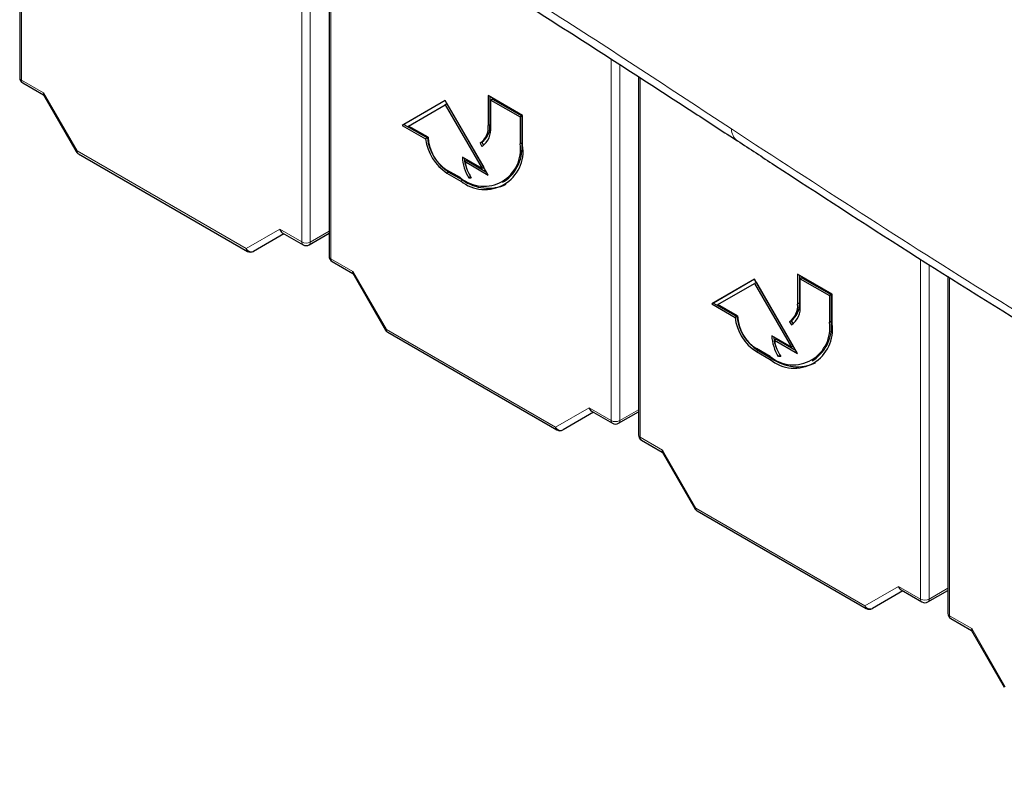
# Paper-space layout 'Blatt2' of a CAD drawing. Header units: millimetres. Extents: x 5 to 418, y 2 to 292.
# Tile 3 of 63: x 106 to 127, y 109 to 124. Entities that reach past the tile are written whole.
import ezdxf

# ---------------------------------------------------------------- set-up
doc = ezdxf.new("R2010")
doc.units = ezdxf.units.MM

psp = doc.layouts.new('Blatt2')

# ---------------------------------------------------------------- linework, layer by layer
at = {"color": 7, "linetype": 'Continuous', "lineweight": 25}
for p, q in [((106.462, 130.012), (106.462, 122.925)), ((112.826, 126.338), (112.826, 119.252)), ((119.19, 122.942), (119.19, 115.578)), ((106.525, 122.817), (106.95, 122.572)), ((106.949, 122.575), (107.623, 121.406)), ((116.807, 122.148), (116.1, 122.556)), ((116.1, 122.556), (116.1, 121.944)), ((116.135, 122.536), (116.135, 121.964)), ((115.216, 122.454), (114.332, 121.943)), ((115.216, 122.454), (114.367, 121.964)), ((114.46, 121.931), (115.216, 122.367)), ((116.1, 120.923), (115.216, 122.454)), ((115.251, 122.388), (115.216, 122.367)), ((115.216, 122.367), (115.972, 121.058)), ((115.251, 122.388), (116.007, 121.079)), ((116.188, 122.485), (116.153, 122.464)), ((116.153, 121.913), (116.153, 122.464)), ((116.153, 122.464), (116.754, 122.117)), ((116.188, 122.485), (116.789, 122.138)), ((116.789, 122.138), (116.754, 122.117)), ((116.789, 122.138), (116.789, 121.586)), ((116.807, 121.535), (116.807, 122.148)), ((114.367, 121.964), (114.332, 121.943)), ((114.332, 121.943), (114.812, 121.666)), ((114.367, 121.964), (114.848, 121.687)), ((114.862, 121.699), (114.46, 121.931)), ((116.754, 122.117), (116.754, 121.566)), ((114.848, 121.687), (114.812, 121.666)), ((115.969, 121.598), (115.934, 121.577)), ((115.934, 121.577), (115.971, 121.512)), ((115.969, 121.598), (116.005, 121.535)), ((107.669, 121.361), (111.147, 119.353)), ((115.972, 121.058), (115.569, 121.29)), ((115.657, 121.219), (115.622, 121.199)), ((115.622, 121.199), (116.1, 120.923)), ((115.657, 121.219), (116.064, 120.984)), ((115.534, 120.862), (115.251, 121.025)), ((115.251, 120.964), (115.534, 120.8)), ((115.286, 120.984), (115.569, 120.821)), ((116.007, 121.079), (115.972, 121.058)), ((115.738, 120.887), (115.703, 120.867)), ((115.703, 120.867), (115.751, 120.867)), ((116.396, 120.776), (116.432, 120.797)), ((111.899, 119.715), (111.274, 119.353)), ((111.863, 119.736), (112.291, 119.488)), ((112.416, 119.488), (112.826, 119.725)), ((112.889, 119.143), (113.314, 118.898)), ((113.312, 118.901), (113.987, 117.733)), ((123.171, 118.474), (122.464, 118.882)), ((122.464, 118.882), (122.464, 118.27)), ((121.58, 118.78), (120.696, 118.27)), ((121.58, 118.78), (120.731, 118.29)), ((120.824, 118.257), (121.58, 118.693)), ((122.464, 117.249), (121.58, 118.78)), ((121.615, 118.714), (121.58, 118.693)), ((121.58, 118.693), (122.336, 117.384)), ((121.615, 118.714), (122.371, 117.405)), ((122.499, 118.862), (122.499, 118.29)), ((122.552, 118.811), (122.517, 118.79)), ((122.517, 118.239), (122.517, 118.79)), ((122.517, 118.79), (123.118, 118.443)), ((122.552, 118.811), (123.153, 118.464)), ((125.554, 118.839), (125.554, 111.904)), ((120.731, 118.29), (120.696, 118.27)), ((120.731, 118.29), (121.212, 118.013)), ((123.153, 118.464), (123.118, 118.443)), ((123.118, 118.443), (123.118, 117.892)), ((123.153, 118.464), (123.153, 117.913)), ((123.171, 117.862), (123.171, 118.474)), ((120.696, 118.27), (121.176, 117.992)), ((121.226, 118.025), (120.824, 118.257)), ((121.212, 118.013), (121.176, 117.992)), ((122.333, 117.924), (122.298, 117.904)), ((122.298, 117.904), (122.335, 117.839)), ((122.333, 117.924), (122.369, 117.862)), ((114.033, 117.687), (117.511, 115.679)), ((122.336, 117.384), (121.933, 117.617)), ((122.021, 117.545), (121.986, 117.525)), ((121.986, 117.525), (122.464, 117.249)), ((122.021, 117.545), (122.428, 117.31)), ((121.898, 117.188), (121.615, 117.351)), ((121.615, 117.29), (121.898, 117.127)), ((121.65, 117.31), (121.933, 117.147)), ((122.371, 117.405), (122.336, 117.384)), ((122.102, 117.213), (122.067, 117.193)), ((122.067, 117.193), (122.115, 117.193)), ((122.76, 117.102), (122.796, 117.123)), ((118.227, 116.062), (118.655, 115.815)), ((118.78, 115.815), (119.19, 116.051)), ((118.263, 116.041), (117.638, 115.68)), ((119.253, 115.469), (119.678, 115.224)), ((119.676, 115.227), (120.351, 114.059)), ((120.397, 114.013), (123.875, 112.005)), ((124.627, 112.367), (124.002, 112.006)), ((124.591, 112.388), (125.019, 112.141)), ((125.144, 112.141), (125.554, 112.378)), ((125.617, 111.796), (126.042, 111.55)), ((126.04, 111.553), (126.715, 110.385))]:
    psp.add_line(p, q, dxfattribs=at)
at = {"color": 7, "linetype": 'Continuous', "lineweight": 18}
for p, q in [((106.499, 129.99), (106.499, 122.874)), ((112.265, 119.546), (112.265, 126.662)), ((112.44, 126.561), (112.44, 119.545)), ((112.863, 126.317), (112.863, 119.201)), ((118.629, 115.872), (118.629, 123.303)), ((118.804, 123.19), (118.804, 115.871)), ((106.499, 122.874), (106.953, 122.612)), ((119.227, 122.918), (119.227, 115.527)), ((106.953, 122.612), (107.643, 121.418)), ((116.135, 121.964), (116.1, 121.944)), ((116.789, 121.586), (116.754, 121.566)), ((107.643, 121.418), (111.121, 119.41)), ((115.286, 120.984), (115.251, 120.964)), ((115.569, 120.821), (115.534, 120.8)), ((111.121, 119.41), (111.811, 119.808)), ((111.811, 119.808), (112.265, 119.546)), ((112.44, 119.545), (112.826, 119.768)), ((112.863, 119.201), (113.317, 118.938)), ((124.993, 112.198), (124.993, 119.19)), ((113.317, 118.938), (114.007, 117.744)), ((125.168, 119.081), (125.168, 112.197)), ((125.591, 118.817), (125.591, 111.853)), ((122.499, 118.29), (122.464, 118.27)), ((123.153, 117.913), (123.118, 117.892)), ((114.007, 117.744), (117.485, 115.736)), ((121.65, 117.31), (121.615, 117.29)), ((121.933, 117.147), (121.898, 117.127)), ((117.485, 115.736), (118.175, 116.134)), ((118.175, 116.134), (118.629, 115.872)), ((118.804, 115.871), (119.19, 116.094)), ((119.227, 115.527), (119.681, 115.264)), ((119.681, 115.264), (120.371, 114.07)), ((120.371, 114.07), (123.849, 112.062)), ((123.849, 112.062), (124.539, 112.46)), ((124.539, 112.46), (124.993, 112.198)), ((125.168, 112.197), (125.554, 112.42)), ((125.591, 111.853), (126.045, 111.591)), ((126.045, 111.591), (126.735, 110.396))]:
    psp.add_line(p, q, dxfattribs=at)
at = {"color": 7, "linetype": 'Continuous', "lineweight": 25}
for centre, radius, start, end in [((106.587, 122.925), 0.125, 180, 240.0027), ((115.699, 121.904), 0.402, 305.698, 5.6204), ((115.734, 121.925), 0.402, 305.698, 5.6204), ((115.715, 121.87), 0.44, 305.698, 5.6204), ((115.78, 121.782), 0.974, 186.8334, 237.1491), ((115.815, 121.802), 0.974, 186.8334, 237.1491), ((115.707, 121.737), 0.845, 182.6055, 237.3945), ((116.01, 121.445), 0.753, 230.7967, 9.214), ((116.031, 121.41), 0.786, 230.7967, 9.214), ((115.969, 121.482), 0.827, 304.0564, 7.2558), ((107.731, 121.469), 0.125, 210, 240.0027), ((116.403, 121.321), 0.835, 182.1237, 213.0088), ((116.391, 121.337), 0.788, 184.9133, 203.6353), ((116.402, 121.31), 0.787, 188.133, 214.2787), ((116.097, 121.557), 0.905, 234.3824, 294.3071), ((111.21, 119.461), 0.125, 240.0027, 300.0054), ((112.354, 119.597), 0.125, 240.0027, 299.9975), ((112.951, 119.252), 0.125, 180, 240.0027), ((122.098, 118.251), 0.402, 305.698, 5.6204), ((122.063, 118.23), 0.402, 305.698, 5.6204), ((122.079, 118.196), 0.44, 305.698, 5.6204), ((122.143, 118.108), 0.974, 186.8334, 237.1491), ((122.179, 118.129), 0.974, 186.8334, 237.1491), ((122.071, 118.063), 0.845, 182.6055, 237.3945), ((122.374, 117.772), 0.753, 230.7967, 9.214), ((122.333, 117.808), 0.827, 304.0564, 7.2558), ((114.095, 117.795), 0.125, 210, 240.0027), ((122.395, 117.736), 0.786, 230.7967, 9.214), ((122.767, 117.647), 0.835, 182.1237, 213.0088), ((122.755, 117.663), 0.788, 184.9133, 203.6345), ((122.766, 117.636), 0.787, 188.133, 214.2787), ((122.461, 117.883), 0.905, 234.3824, 294.3071), ((117.574, 115.787), 0.125, 240.0027, 300.0054), ((118.718, 115.923), 0.125, 240.0027, 299.9975), ((119.315, 115.578), 0.125, 180, 240.0027), ((120.459, 114.121), 0.125, 210, 240.0027), ((123.938, 112.113), 0.125, 240.0027, 300.0054), ((125.082, 112.249), 0.125, 240.0027, 299.9975), ((125.679, 111.904), 0.125, 180, 240.0027)]:
    psp.add_arc(centre, radius, start, end, dxfattribs=at)
at = {"color": 7, "linetype": 'Continuous', "lineweight": 18}
for centre, radius, start, end in [((106.524, 122.931), 0.0617, 185.0787, 246.2415), ((106.562, 122.868), 0.0628, 174.3177, 234.3701), ((121.407, 121.875), 0.306, 180.7774, 233.9633), ((121.852, 96.796), 28.427, 119.9888, 120.0351), ((107.705, 121.412), 0.0628, 174.3177, 234.3701), ((112.354, 119.717), 0.193, 242.6565, 296.7662), ((112.328, 119.539), 0.0628, 174.3177, 234.3701), ((112.381, 119.537), 0.0595, 305.5752, 7.7049), ((111.226, 119.458), 0.115, 204.6715, 294.7694), ((111.184, 119.404), 0.0628, 174.3177, 234.3701), ((112.888, 119.257), 0.0617, 185.0787, 246.2415), ((112.926, 119.194), 0.0628, 174.3177, 234.3701), ((128.216, 93.122), 28.427, 119.9888, 120.0351), ((114.069, 117.738), 0.0628, 174.3177, 234.3701), ((118.718, 116.043), 0.193, 242.6565, 296.7662), ((118.692, 115.866), 0.0628, 174.3177, 234.3701), ((118.745, 115.863), 0.0595, 305.5752, 7.7049), ((117.59, 115.784), 0.115, 204.6715, 294.7694), ((117.548, 115.73), 0.0628, 174.3177, 234.3701), ((119.252, 115.583), 0.0617, 185.0787, 246.2415), ((119.289, 115.52), 0.0628, 174.3177, 234.3701), ((134.58, 89.449), 28.427, 119.9888, 120.0351), ((120.433, 114.064), 0.0628, 174.3177, 234.3701), ((123.954, 112.11), 0.115, 204.6715, 294.7694), ((123.912, 112.056), 0.0628, 174.3177, 234.3701), ((125.082, 112.369), 0.193, 242.6565, 296.7662), ((125.056, 112.192), 0.0628, 174.3177, 234.3701), ((125.109, 112.189), 0.0595, 305.5752, 7.7049), ((125.616, 111.909), 0.0617, 185.0787, 246.2415), ((125.653, 111.847), 0.0628, 174.3177, 234.3701)]:
    psp.add_arc(centre, radius, start, end, dxfattribs=at)
at = {"color": 7, "linetype": 'Continuous', "lineweight": 25}
for centre, major_axis, ratio, start_param, end_param in [((107.042, 122.663), (0.0912, 0.0912), 0.317888, 2.441094, 3.056612), ((111.899, 119.859), (0, 0.133), 0.717434, 1.963397, 2.748877), ((113.406, 118.989), (0.0912, 0.0912), 0.317888, 2.441094, 3.056612), ((118.263, 116.185), (0, 0.133), 0.717434, 1.963397, 2.748877), ((119.77, 115.315), (0.0912, 0.0912), 0.317888, 2.441094, 3.056612), ((124.627, 112.511), (0, 0.133), 0.717434, 1.963397, 2.748877), ((126.134, 111.642), (0.0912, 0.0912), 0.317888, 2.441094, 3.056612)]:
    psp.add_ellipse(centre, major_axis=major_axis, ratio=ratio, start_param=start_param, end_param=end_param, dxfattribs=at)
at = {"color": 7, "linetype": 'Continuous', "lineweight": 18}
for points, knots in [([(122.707, 128.437), (122.928, 128.294), (124.037, 127.58), (126.957, 125.738), (131.57, 122.962), (137.26, 119.73), (141.195, 117.662), (143.152, 116.634)], [0, 0, 0, 0, 0.034566, 0.172836, 0.44955, 0.726264, 1, 1, 1, 1]), ([(143.571, 115.422), (141.75, 116.367), (138.107, 118.256), (132.907, 121.17), (127.76, 124.203), (124.465, 126.301), (122.747, 127.394)], [0, 0, 0, 0, 0.249913, 0.500043, 0.739376, 1, 1, 1, 1]), ([(116.274, 124.988), (116.636, 124.761), (118.274, 123.737), (119.863, 122.688), (121.101, 121.871)], [0, 0, 0, 0, 0.221238, 1, 1, 1, 1]), ([(121.101, 121.871), (122.877, 120.715), (126.432, 118.403), (131.637, 115.283), (137.221, 112.093), (141.045, 110.079), (143.284, 108.899)], [0, 0, 0, 0, 0.254363, 0.508991, 0.712442, 1, 1, 1, 1])]:
    psp.add_open_spline(points, degree=3, knots=knots, dxfattribs=at)
at = {"color": 7, "linetype": 'Continuous', "lineweight": 25}
for points, knots in [([(122.811, 128.237), (122.858, 128.206), (123.871, 127.541), (125.906, 126.265), (128.917, 124.415), (131.987, 122.599), (135.105, 120.814), (138.279, 119.061), (140.996, 117.602), (142.677, 116.738), (143.262, 116.437)], [0, 0, 0, 0, 0.007316, 0.159791, 0.31208, 0.464128, 0.615833, 0.767297, 0.919011, 1, 1, 1, 1]), ([(116.111, 124.912), (116.366, 124.752), (117.812, 123.845), (119.506, 122.746), (120.949, 121.805), (121.224, 121.626)], [0, 0, 0, 0, 0.1475515, 0.8370523, 1, 1, 1, 1]), ([(121.227, 121.627), (121.481, 121.461), (122.648, 120.696), (124.742, 119.335), (127.626, 117.536), (130.627, 115.722), (133.755, 113.898), (136.937, 112.107), (140.151, 110.355), (142.332, 109.219), (143.412, 108.655)], [0, 0, 0, 0, 0.036629, 0.168066, 0.299297, 0.439998, 0.58067, 0.721289, 0.861869, 1, 1, 1, 1])]:
    psp.add_open_spline(points, degree=3, knots=knots, dxfattribs=at)

doc.saveas('drawing.dxf')
